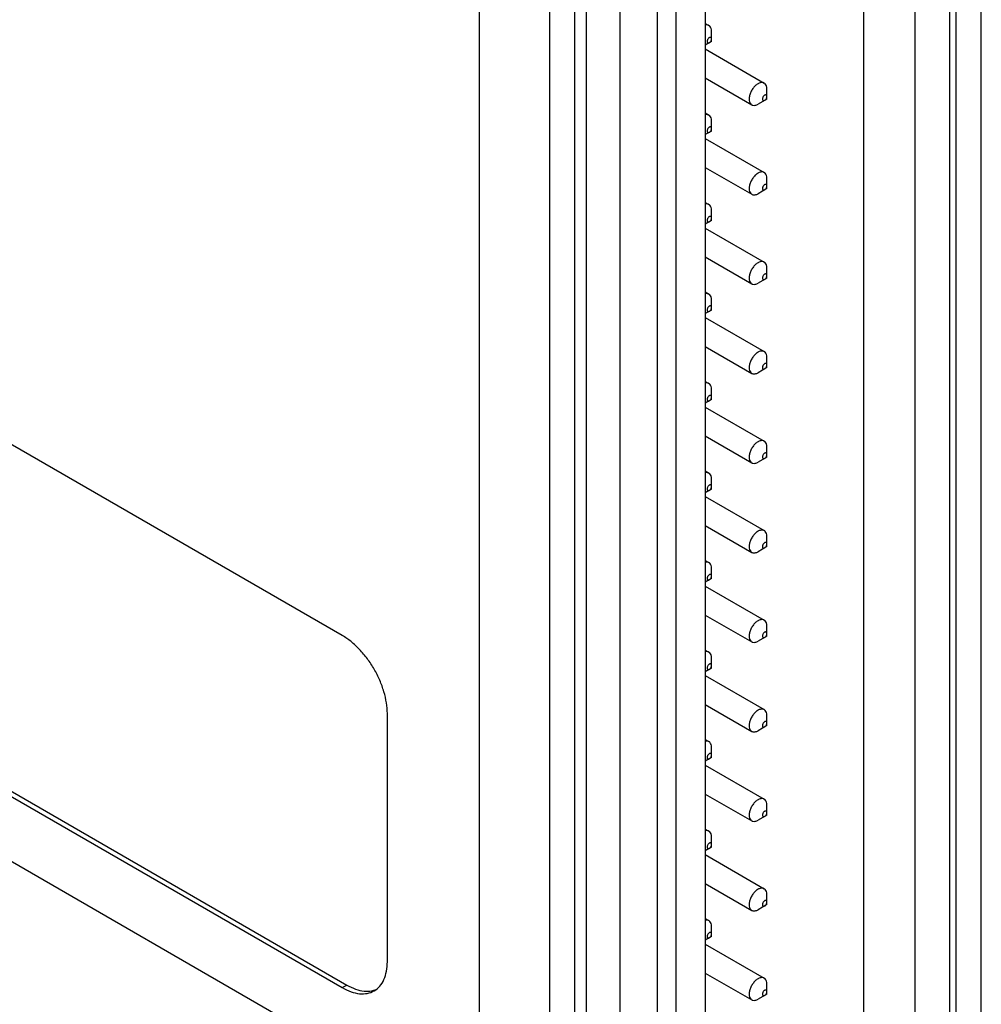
# Model space of a CAD drawing. Header units: inches. Extents: x 0 to 22, y 0 to 17.
# Tile 16 of 20: x 18 to 19.2, y 9.1 to 10.3. Entities that reach past the tile are written whole.
import ezdxf

# ---------------------------------------------------------------- set-up
doc = ezdxf.new("R2010")
doc.units = ezdxf.units.IN
doc.header["$LTSCALE"] = 1.21
doc.header["$MEASUREMENT"] = 0
doc.layers.get('0').update_dxf_attribs({"linetype": 'CONTINUOUS'})

msp = doc.modelspace()

# ---------------------------------------------------------------- linework, layer by layer
at = {"color": 7, "linetype": 'CONTINUOUS'}
for p, q in [((19.2115, 7.8794), (19.2115, 11.9408)), ((18.5804, 11.5465), (18.5804, 7.5696)), ((18.6688, 11.5465), (18.6688, 7.5696)), ((19.18, 8.6303), (19.18, 11.0071)), ((19.1719, 8.6185), (19.1719, 10.9953)), ((19.1282, 8.641), (19.1282, 10.8912)), ((18.7002, 10.7666), (18.7002, 8.3859)), ((18.7147, 10.7582), (18.7147, 8.3778)), ((18.7569, 10.7583), (18.7569, 8.3779)), ((19.0638, 8.7163), (19.0638, 10.7414)), ((18.8276, 10.7176), (18.8276, 8.4674)), ((18.8045, 8.4777), (18.8045, 10.7135)), ((18.8645, 10.6264), (18.8645, 8.6013)), ((18.4082, 9.5595), (17.0781, 10.3275)), ((18.8645, 10.3289), (18.8691, 10.3263)), ((18.8723, 10.3062), (18.8723, 10.319)), ((18.8723, 10.3062), (18.8645, 10.3017)), ((18.8645, 10.2968), (18.9387, 10.2539)), ((18.8645, 10.2604), (18.9229, 10.2267)), ((18.9419, 10.2339), (18.9419, 10.2467)), ((18.9419, 10.2339), (18.9308, 10.2274)), ((18.8645, 10.2164), (18.8691, 10.2137)), ((18.8723, 10.1937), (18.8723, 10.2065)), ((18.8723, 10.1937), (18.8645, 10.1892)), ((18.8645, 10.1842), (18.9387, 10.1414)), ((18.8645, 10.1479), (18.9229, 10.1142)), ((18.9419, 10.1214), (18.9419, 10.1342)), ((18.9419, 10.1214), (18.9308, 10.1149)), ((18.8645, 10.1039), (18.8691, 10.1012)), ((18.8723, 10.0812), (18.8723, 10.094)), ((18.8723, 10.0812), (18.8645, 10.0767)), ((18.8645, 10.0717), (18.9387, 10.0289)), ((18.8645, 10.0354), (18.9229, 10.0016)), ((18.9419, 10.0089), (18.9419, 10.0217)), ((18.9419, 10.0089), (18.9308, 10.0024)), ((18.8645, 9.9914), (18.8691, 9.9887)), ((18.8723, 9.9687), (18.8723, 9.9815)), ((18.8723, 9.9687), (18.8645, 9.9642)), ((18.8645, 9.9592), (18.9387, 9.9164)), ((18.8645, 9.9229), (18.9229, 9.8891)), ((18.9419, 9.8963), (18.9419, 9.9092)), ((17.0838, 9.8882), (18.4139, 9.1202)), ((18.9419, 9.8963), (18.9308, 9.8899)), ((17.0781, 9.8849), (18.4082, 9.117)), ((18.8645, 9.8789), (18.8691, 9.8762)), ((18.8723, 9.8562), (18.8723, 9.869)), ((18.8723, 9.8562), (18.8645, 9.8516)), ((18.8645, 9.8467), (18.9387, 9.8039)), ((18.4082, 9.0353), (17.0781, 9.8033)), ((18.8645, 9.8104), (18.9229, 9.7766)), ((18.9419, 9.7838), (18.9419, 9.7967)), ((18.9419, 9.7838), (18.9308, 9.7774)), ((18.8645, 9.7664), (18.8691, 9.7637)), ((18.8723, 9.7437), (18.8723, 9.7565)), ((18.8723, 9.7437), (18.8645, 9.7391)), ((18.8645, 9.7342), (18.9387, 9.6914)), ((18.8645, 9.6979), (18.9229, 9.6641)), ((18.9419, 9.6713), (18.9419, 9.6842)), ((18.9419, 9.6713), (18.9308, 9.6649)), ((18.8645, 9.6539), (18.8691, 9.6512)), ((18.8723, 9.6312), (18.8723, 9.644)), ((18.8723, 9.6312), (18.8645, 9.6266)), ((18.8645, 9.6217), (18.9387, 9.5789)), ((18.8645, 9.5853), (18.9229, 9.5516)), ((18.9419, 9.5588), (18.9419, 9.5717)), ((18.9419, 9.5588), (18.9308, 9.5524)), ((18.8645, 9.5413), (18.8691, 9.5387)), ((18.8723, 9.5186), (18.8723, 9.5315)), ((18.8723, 9.5186), (18.8645, 9.5141)), ((18.8645, 9.5092), (18.9387, 9.4664)), ((18.8645, 9.4728), (18.9229, 9.4391)), ((18.4648, 9.1496), (18.4648, 9.4615)), ((18.9419, 9.4463), (18.9419, 9.4592)), ((18.9419, 9.4463), (18.9308, 9.4399)), ((18.8645, 9.4288), (18.8691, 9.4262)), ((18.8723, 9.4061), (18.8723, 9.419)), ((18.8723, 9.4061), (18.8645, 9.4016)), ((18.8645, 9.3967), (18.9387, 9.3539)), ((18.8645, 9.3603), (18.9229, 9.3266)), ((18.9419, 9.3338), (18.9419, 9.3467)), ((18.9419, 9.3338), (18.9308, 9.3274)), ((18.8645, 9.3163), (18.8691, 9.3137)), ((18.8723, 9.2936), (18.8723, 9.3065)), ((18.8723, 9.2936), (18.8645, 9.2891)), ((18.8645, 9.2842), (18.9387, 9.2414)), ((18.8645, 9.2478), (18.9229, 9.2141)), ((18.9419, 9.2213), (18.9419, 9.2342)), ((18.9419, 9.2213), (18.9308, 9.2149)), ((18.8645, 9.2038), (18.8691, 9.2012)), ((18.8723, 9.1811), (18.8723, 9.194)), ((18.8723, 9.1811), (18.8645, 9.1766)), ((18.8645, 9.1717), (18.9387, 9.1289)), ((18.8645, 9.1353), (18.9229, 9.1016)), ((18.9419, 9.1088), (18.9419, 9.1217)), ((18.4082, 9.117), (18.4139, 9.1202)), ((18.9419, 9.1088), (18.9308, 9.1024))]:
    msp.add_line(p, q, dxfattribs=at)
for points, knots in [([(18.8691, 10.3262), (18.8686, 10.3265), (18.8672, 10.3271), (18.8656, 10.327), (18.8645, 10.3268), (18.8645, 10.3268)], [0, 0, 0, 0, 0.3047, 0.970298, 1, 1, 1, 1]), ([(18.8723, 10.319), (18.8723, 10.3203), (18.872, 10.3226), (18.8707, 10.3251), (18.8695, 10.326), (18.8691, 10.3262)], [0, 0, 0, 0, 0.449525, 0.826949, 1, 1, 1, 1]), ([(18.8695, 10.311), (18.8692, 10.3108), (18.8685, 10.3103), (18.8677, 10.3092), (18.8671, 10.3081), (18.8668, 10.3068), (18.8667, 10.3057), (18.867, 10.3048), (18.8677, 10.3042), (18.8687, 10.3042), (18.8692, 10.3044), (18.8695, 10.3046)], [0, 0, 0, 0, 0.122507, 0.257601, 0.395469, 0.525216, 0.638175, 0.731299, 0.811872, 0.897127, 1, 1, 1, 1]), ([(18.8723, 10.3088), (18.8723, 10.3092), (18.8723, 10.3099), (18.872, 10.3108), (18.8713, 10.3114), (18.8707, 10.3114), (18.8704, 10.3114), (18.8704, 10.3113)], [0, 0, 0, 0, 0.296093, 0.540192, 0.751393, 0.974867, 1, 1, 1, 1]), ([(18.8695, 10.3046), (18.8699, 10.3048), (18.8706, 10.3053), (18.8714, 10.3063), (18.872, 10.3075), (18.8722, 10.3084), (18.8723, 10.3088)], [0, 0, 0, 0, 0.233251, 0.490467, 0.752966, 1, 1, 1, 1]), ([(18.9308, 10.2532), (18.9295, 10.2524), (18.9271, 10.2505), (18.9241, 10.247), (18.9217, 10.2428), (18.9201, 10.2383), (18.9195, 10.2341), (18.9199, 10.2303), (18.9213, 10.2278), (18.9225, 10.2269), (18.9229, 10.2267)], [0, 0, 0, 0, 0.138032, 0.290219, 0.447458, 0.599584, 0.737497, 0.855522, 0.954582, 1, 1, 1, 1]), ([(18.9386, 10.2539), (18.9382, 10.2542), (18.9368, 10.2548), (18.934, 10.2547), (18.9318, 10.2538), (18.9308, 10.2532)], [0, 0, 0, 0, 0.172783, 0.550218, 1, 1, 1, 1]), ([(18.9419, 10.2467), (18.9419, 10.248), (18.9416, 10.2502), (18.9403, 10.2527), (18.9391, 10.2537), (18.9386, 10.2539)], [0, 0, 0, 0, 0.449525, 0.826949, 1, 1, 1, 1]), ([(18.9391, 10.2387), (18.9388, 10.2385), (18.9381, 10.2379), (18.9373, 10.2369), (18.9367, 10.2357), (18.9363, 10.2345), (18.9363, 10.2334), (18.9366, 10.2325), (18.9373, 10.2319), (18.9383, 10.2318), (18.9388, 10.2321), (18.9391, 10.2323)], [0, 0, 0, 0, 0.122507, 0.257601, 0.395469, 0.525216, 0.638175, 0.731299, 0.811872, 0.897127, 1, 1, 1, 1]), ([(18.9391, 10.2323), (18.9395, 10.2325), (18.9401, 10.233), (18.941, 10.234), (18.9416, 10.2352), (18.9418, 10.2361), (18.9419, 10.2365)], [0, 0, 0, 0, 0.233251, 0.490467, 0.752966, 1, 1, 1, 1]), ([(18.9419, 10.2365), (18.9419, 10.2369), (18.9419, 10.2375), (18.9416, 10.2385), (18.9409, 10.2391), (18.9403, 10.2391), (18.94, 10.239), (18.94, 10.239)], [0, 0, 0, 0, 0.296093, 0.540192, 0.751393, 0.974867, 1, 1, 1, 1]), ([(18.9229, 10.2267), (18.9233, 10.2264), (18.9247, 10.2258), (18.9276, 10.2259), (18.9297, 10.2268), (18.9308, 10.2274)], [0, 0, 0, 0, 0.172754, 0.550113, 1, 1, 1, 1]), ([(18.8691, 10.2137), (18.8686, 10.214), (18.8672, 10.2146), (18.8656, 10.2145), (18.8645, 10.2143), (18.8645, 10.2143)], [0, 0, 0, 0, 0.3047, 0.970298, 1, 1, 1, 1]), ([(18.8723, 10.2065), (18.8723, 10.2078), (18.872, 10.2101), (18.8707, 10.2126), (18.8695, 10.2135), (18.8691, 10.2137)], [0, 0, 0, 0, 0.449525, 0.826949, 1, 1, 1, 1]), ([(18.8695, 10.1985), (18.8692, 10.1983), (18.8685, 10.1978), (18.8677, 10.1967), (18.8671, 10.1955), (18.8668, 10.1943), (18.8667, 10.1932), (18.867, 10.1923), (18.8677, 10.1917), (18.8687, 10.1917), (18.8692, 10.1919), (18.8695, 10.1921)], [0, 0, 0, 0, 0.122507, 0.257601, 0.395469, 0.525216, 0.638175, 0.731299, 0.811872, 0.897127, 1, 1, 1, 1]), ([(18.8723, 10.1963), (18.8723, 10.1967), (18.8723, 10.1974), (18.872, 10.1983), (18.8713, 10.1989), (18.8707, 10.1989), (18.8704, 10.1988), (18.8704, 10.1988)], [0, 0, 0, 0, 0.296093, 0.540192, 0.751393, 0.974867, 1, 1, 1, 1]), ([(18.8695, 10.1921), (18.8699, 10.1923), (18.8706, 10.1928), (18.8714, 10.1938), (18.872, 10.195), (18.8722, 10.1959), (18.8723, 10.1963)], [0, 0, 0, 0, 0.233251, 0.490467, 0.752966, 1, 1, 1, 1]), ([(18.9308, 10.1406), (18.9295, 10.1399), (18.9271, 10.138), (18.9241, 10.1344), (18.9217, 10.1303), (18.9201, 10.1258), (18.9195, 10.1216), (18.9199, 10.1178), (18.9213, 10.1153), (18.9225, 10.1144), (18.9229, 10.1142)], [0, 0, 0, 0, 0.138032, 0.290219, 0.447458, 0.599584, 0.737497, 0.855522, 0.954582, 1, 1, 1, 1]), ([(18.9386, 10.1414), (18.9382, 10.1417), (18.9368, 10.1423), (18.934, 10.1422), (18.9318, 10.1413), (18.9308, 10.1406)], [0, 0, 0, 0, 0.172783, 0.550218, 1, 1, 1, 1]), ([(18.9419, 10.1342), (18.9419, 10.1355), (18.9416, 10.1377), (18.9403, 10.1402), (18.9391, 10.1412), (18.9386, 10.1414)], [0, 0, 0, 0, 0.449525, 0.826949, 1, 1, 1, 1]), ([(18.9391, 10.1262), (18.9388, 10.126), (18.9381, 10.1254), (18.9373, 10.1244), (18.9367, 10.1232), (18.9363, 10.122), (18.9363, 10.1209), (18.9366, 10.12), (18.9373, 10.1194), (18.9383, 10.1193), (18.9388, 10.1196), (18.9391, 10.1198)], [0, 0, 0, 0, 0.122507, 0.257601, 0.395469, 0.525216, 0.638175, 0.731299, 0.811872, 0.897127, 1, 1, 1, 1]), ([(18.9391, 10.1198), (18.9395, 10.12), (18.9401, 10.1205), (18.941, 10.1215), (18.9416, 10.1227), (18.9418, 10.1236), (18.9419, 10.124)], [0, 0, 0, 0, 0.233251, 0.490467, 0.752966, 1, 1, 1, 1]), ([(18.9419, 10.124), (18.9419, 10.1244), (18.9419, 10.125), (18.9416, 10.126), (18.9409, 10.1266), (18.9403, 10.1266), (18.94, 10.1265), (18.94, 10.1265)], [0, 0, 0, 0, 0.296093, 0.540192, 0.751393, 0.974867, 1, 1, 1, 1]), ([(18.9229, 10.1142), (18.9233, 10.1139), (18.9247, 10.1133), (18.9276, 10.1134), (18.9297, 10.1143), (18.9308, 10.1149)], [0, 0, 0, 0, 0.172754, 0.550113, 1, 1, 1, 1]), ([(18.8691, 10.1012), (18.8686, 10.1015), (18.8672, 10.1021), (18.8656, 10.102), (18.8645, 10.1018), (18.8645, 10.1018)], [0, 0, 0, 0, 0.3047, 0.970298, 1, 1, 1, 1]), ([(18.8723, 10.094), (18.8723, 10.0953), (18.872, 10.0976), (18.8707, 10.1001), (18.8695, 10.101), (18.8691, 10.1012)], [0, 0, 0, 0, 0.449525, 0.826949, 1, 1, 1, 1]), ([(18.8723, 10.0838), (18.8723, 10.0842), (18.8723, 10.0849), (18.872, 10.0858), (18.8713, 10.0864), (18.8707, 10.0864), (18.8704, 10.0863), (18.8704, 10.0863)], [0, 0, 0, 0, 0.296093, 0.540192, 0.751393, 0.974867, 1, 1, 1, 1]), ([(18.8695, 10.086), (18.8692, 10.0858), (18.8685, 10.0853), (18.8677, 10.0842), (18.8671, 10.083), (18.8668, 10.0818), (18.8667, 10.0807), (18.867, 10.0798), (18.8677, 10.0792), (18.8687, 10.0792), (18.8692, 10.0794), (18.8695, 10.0796)], [0, 0, 0, 0, 0.122507, 0.257601, 0.395469, 0.525216, 0.638175, 0.731299, 0.811872, 0.897127, 1, 1, 1, 1]), ([(18.8695, 10.0796), (18.8699, 10.0798), (18.8706, 10.0803), (18.8714, 10.0813), (18.872, 10.0825), (18.8722, 10.0834), (18.8723, 10.0838)], [0, 0, 0, 0, 0.233251, 0.490467, 0.752966, 1, 1, 1, 1]), ([(18.9308, 10.0281), (18.9295, 10.0274), (18.9271, 10.0255), (18.9241, 10.0219), (18.9217, 10.0177), (18.9201, 10.0133), (18.9195, 10.0091), (18.9199, 10.0053), (18.9213, 10.0028), (18.9225, 10.0019), (18.9229, 10.0017)], [0, 0, 0, 0, 0.138032, 0.290219, 0.447458, 0.599584, 0.737497, 0.855522, 0.954582, 1, 1, 1, 1]), ([(18.9386, 10.0289), (18.9382, 10.0292), (18.9368, 10.0297), (18.934, 10.0297), (18.9318, 10.0288), (18.9308, 10.0281)], [0, 0, 0, 0, 0.172783, 0.550218, 1, 1, 1, 1]), ([(18.9419, 10.0217), (18.9419, 10.023), (18.9416, 10.0252), (18.9403, 10.0277), (18.9391, 10.0287), (18.9386, 10.0289)], [0, 0, 0, 0, 0.449525, 0.826949, 1, 1, 1, 1]), ([(18.9391, 10.0137), (18.9388, 10.0135), (18.9381, 10.0129), (18.9373, 10.0119), (18.9367, 10.0107), (18.9363, 10.0095), (18.9363, 10.0084), (18.9366, 10.0075), (18.9373, 10.0069), (18.9383, 10.0068), (18.9388, 10.0071), (18.9391, 10.0072)], [0, 0, 0, 0, 0.122507, 0.257601, 0.395469, 0.525216, 0.638175, 0.731299, 0.811872, 0.897127, 1, 1, 1, 1]), ([(18.9419, 10.0115), (18.9419, 10.0119), (18.9419, 10.0125), (18.9416, 10.0135), (18.9409, 10.014), (18.9403, 10.0141), (18.94, 10.014), (18.94, 10.014)], [0, 0, 0, 0, 0.296093, 0.540192, 0.751393, 0.974867, 1, 1, 1, 1]), ([(18.9229, 10.0017), (18.9233, 10.0014), (18.9247, 10.0008), (18.9276, 10.0009), (18.9297, 10.0018), (18.9308, 10.0024)], [0, 0, 0, 0, 0.172754, 0.550113, 1, 1, 1, 1]), ([(18.9391, 10.0072), (18.9395, 10.0074), (18.9401, 10.008), (18.941, 10.009), (18.9416, 10.0102), (18.9418, 10.0111), (18.9419, 10.0115)], [0, 0, 0, 0, 0.233251, 0.490467, 0.752966, 1, 1, 1, 1]), ([(18.8691, 9.9887), (18.8686, 9.989), (18.8672, 9.9896), (18.8656, 9.9895), (18.8645, 9.9893), (18.8645, 9.9893)], [0, 0, 0, 0, 0.3047, 0.970298, 1, 1, 1, 1]), ([(18.8723, 9.9815), (18.8723, 9.9828), (18.872, 9.985), (18.8707, 9.9876), (18.8695, 9.9885), (18.8691, 9.9887)], [0, 0, 0, 0, 0.449525, 0.826949, 1, 1, 1, 1]), ([(18.8695, 9.9735), (18.8692, 9.9733), (18.8685, 9.9727), (18.8677, 9.9717), (18.8671, 9.9705), (18.8668, 9.9693), (18.8667, 9.9682), (18.867, 9.9673), (18.8677, 9.9667), (18.8687, 9.9666), (18.8692, 9.9669), (18.8695, 9.9671)], [0, 0, 0, 0, 0.122507, 0.257601, 0.395469, 0.525216, 0.638175, 0.731299, 0.811872, 0.897127, 1, 1, 1, 1]), ([(18.8695, 9.9671), (18.8699, 9.9673), (18.8706, 9.9678), (18.8714, 9.9688), (18.872, 9.97), (18.8722, 9.9709), (18.8723, 9.9713)], [0, 0, 0, 0, 0.233251, 0.490467, 0.752966, 1, 1, 1, 1]), ([(18.8723, 9.9713), (18.8723, 9.9717), (18.8723, 9.9724), (18.872, 9.9733), (18.8713, 9.9739), (18.8707, 9.9739), (18.8704, 9.9738), (18.8704, 9.9738)], [0, 0, 0, 0, 0.296093, 0.540192, 0.751393, 0.974867, 1, 1, 1, 1]), ([(18.9308, 9.9156), (18.9295, 9.9149), (18.9271, 9.913), (18.9241, 9.9094), (18.9217, 9.9052), (18.9201, 9.9008), (18.9195, 9.8966), (18.9199, 9.8928), (18.9213, 9.8903), (18.9225, 9.8894), (18.9229, 9.8891)], [0, 0, 0, 0, 0.138032, 0.290219, 0.447458, 0.599584, 0.737497, 0.855522, 0.954582, 1, 1, 1, 1]), ([(18.9386, 9.9164), (18.9382, 9.9166), (18.9368, 9.9172), (18.934, 9.9172), (18.9318, 9.9163), (18.9308, 9.9156)], [0, 0, 0, 0, 0.172783, 0.550218, 1, 1, 1, 1]), ([(18.9419, 9.9092), (18.9419, 9.9104), (18.9416, 9.9127), (18.9403, 9.9152), (18.9391, 9.9162), (18.9386, 9.9164)], [0, 0, 0, 0, 0.449525, 0.826949, 1, 1, 1, 1]), ([(18.9391, 9.9012), (18.9388, 9.901), (18.9381, 9.9004), (18.9373, 9.8994), (18.9367, 9.8982), (18.9363, 9.897), (18.9363, 9.8959), (18.9366, 9.8949), (18.9373, 9.8944), (18.9383, 9.8943), (18.9388, 9.8946), (18.9391, 9.8947)], [0, 0, 0, 0, 0.122507, 0.257601, 0.395469, 0.525216, 0.638175, 0.731299, 0.811872, 0.897127, 1, 1, 1, 1]), ([(18.9419, 9.899), (18.9419, 9.8993), (18.9419, 9.9), (18.9416, 9.901), (18.9409, 9.9015), (18.9403, 9.9016), (18.94, 9.9015), (18.94, 9.9015)], [0, 0, 0, 0, 0.296093, 0.540192, 0.751393, 0.974867, 1, 1, 1, 1]), ([(18.9229, 9.8891), (18.9233, 9.8889), (18.9247, 9.8883), (18.9276, 9.8884), (18.9297, 9.8893), (18.9308, 9.8899)], [0, 0, 0, 0, 0.172754, 0.550113, 1, 1, 1, 1]), ([(18.9391, 9.8947), (18.9395, 9.8949), (18.9401, 9.8955), (18.941, 9.8965), (18.9416, 9.8977), (18.9418, 9.8986), (18.9419, 9.899)], [0, 0, 0, 0, 0.233251, 0.490467, 0.752966, 1, 1, 1, 1]), ([(18.8691, 9.8762), (18.8686, 9.8765), (18.8672, 9.8771), (18.8656, 9.877), (18.8645, 9.8768), (18.8645, 9.8768)], [0, 0, 0, 0, 0.3047, 0.970298, 1, 1, 1, 1]), ([(18.8723, 9.869), (18.8723, 9.8703), (18.872, 9.8725), (18.8707, 9.875), (18.8695, 9.876), (18.8691, 9.8762)], [0, 0, 0, 0, 0.449525, 0.826949, 1, 1, 1, 1]), ([(18.8695, 9.861), (18.8692, 9.8608), (18.8685, 9.8602), (18.8677, 9.8592), (18.8671, 9.858), (18.8668, 9.8568), (18.8667, 9.8557), (18.867, 9.8548), (18.8677, 9.8542), (18.8687, 9.8541), (18.8692, 9.8544), (18.8695, 9.8546)], [0, 0, 0, 0, 0.122507, 0.257601, 0.395469, 0.525216, 0.638175, 0.731299, 0.811872, 0.897127, 1, 1, 1, 1]), ([(18.8695, 9.8546), (18.8699, 9.8548), (18.8706, 9.8553), (18.8714, 9.8563), (18.872, 9.8575), (18.8722, 9.8584), (18.8723, 9.8588)], [0, 0, 0, 0, 0.233251, 0.490467, 0.752966, 1, 1, 1, 1]), ([(18.8723, 9.8588), (18.8723, 9.8592), (18.8723, 9.8598), (18.872, 9.8608), (18.8713, 9.8614), (18.8707, 9.8614), (18.8704, 9.8613), (18.8704, 9.8613)], [0, 0, 0, 0, 0.296093, 0.540192, 0.751393, 0.974867, 1, 1, 1, 1]), ([(18.9308, 9.8031), (18.9295, 9.8024), (18.9271, 9.8005), (18.9241, 9.7969), (18.9217, 9.7927), (18.9201, 9.7883), (18.9195, 9.7841), (18.9199, 9.7803), (18.9213, 9.7778), (18.9225, 9.7769), (18.9229, 9.7766)], [0, 0, 0, 0, 0.138032, 0.290219, 0.447458, 0.599584, 0.737497, 0.855522, 0.954582, 1, 1, 1, 1]), ([(18.9386, 9.8039), (18.9382, 9.8041), (18.9368, 9.8047), (18.934, 9.8047), (18.9318, 9.8037), (18.9308, 9.8031)], [0, 0, 0, 0, 0.172783, 0.550218, 1, 1, 1, 1]), ([(18.9419, 9.7967), (18.9419, 9.7979), (18.9416, 9.8002), (18.9403, 9.8027), (18.9391, 9.8037), (18.9386, 9.8039)], [0, 0, 0, 0, 0.449525, 0.826949, 1, 1, 1, 1]), ([(18.9229, 9.7766), (18.9233, 9.7764), (18.9247, 9.7758), (18.9276, 9.7759), (18.9297, 9.7768), (18.9308, 9.7774)], [0, 0, 0, 0, 0.172754, 0.550113, 1, 1, 1, 1]), ([(18.9391, 9.7887), (18.9388, 9.7885), (18.9381, 9.7879), (18.9373, 9.7869), (18.9367, 9.7857), (18.9363, 9.7845), (18.9363, 9.7834), (18.9366, 9.7824), (18.9373, 9.7819), (18.9383, 9.7818), (18.9388, 9.7821), (18.9391, 9.7822)], [0, 0, 0, 0, 0.122507, 0.257601, 0.395469, 0.525216, 0.638175, 0.731299, 0.811872, 0.897127, 1, 1, 1, 1]), ([(18.9391, 9.7822), (18.9395, 9.7824), (18.9401, 9.783), (18.941, 9.784), (18.9416, 9.7852), (18.9418, 9.786), (18.9419, 9.7865)], [0, 0, 0, 0, 0.233251, 0.490467, 0.752966, 1, 1, 1, 1]), ([(18.9419, 9.7865), (18.9419, 9.7868), (18.9419, 9.7875), (18.9416, 9.7885), (18.9409, 9.789), (18.9403, 9.7891), (18.94, 9.789), (18.94, 9.789)], [0, 0, 0, 0, 0.296093, 0.540192, 0.751393, 0.974867, 1, 1, 1, 1]), ([(18.8691, 9.7637), (18.8686, 9.764), (18.8672, 9.7646), (18.8656, 9.7645), (18.8645, 9.7643), (18.8645, 9.7643)], [0, 0, 0, 0, 0.3047, 0.970298, 1, 1, 1, 1]), ([(18.8723, 9.7565), (18.8723, 9.7578), (18.872, 9.76), (18.8707, 9.7625), (18.8695, 9.7635), (18.8691, 9.7637)], [0, 0, 0, 0, 0.449525, 0.826949, 1, 1, 1, 1]), ([(18.8695, 9.7485), (18.8692, 9.7483), (18.8685, 9.7477), (18.8677, 9.7467), (18.8671, 9.7455), (18.8668, 9.7443), (18.8667, 9.7432), (18.867, 9.7423), (18.8677, 9.7417), (18.8687, 9.7416), (18.8692, 9.7419), (18.8695, 9.742)], [0, 0, 0, 0, 0.122507, 0.257601, 0.395469, 0.525216, 0.638175, 0.731299, 0.811872, 0.897127, 1, 1, 1, 1]), ([(18.8695, 9.742), (18.8699, 9.7423), (18.8706, 9.7428), (18.8714, 9.7438), (18.872, 9.745), (18.8722, 9.7459), (18.8723, 9.7463)], [0, 0, 0, 0, 0.233251, 0.490467, 0.752966, 1, 1, 1, 1]), ([(18.8723, 9.7463), (18.8723, 9.7467), (18.8723, 9.7473), (18.872, 9.7483), (18.8713, 9.7489), (18.8707, 9.7489), (18.8704, 9.7488), (18.8704, 9.7488)], [0, 0, 0, 0, 0.296093, 0.540192, 0.751393, 0.974867, 1, 1, 1, 1]), ([(18.9308, 9.6906), (18.9295, 9.6899), (18.9271, 9.688), (18.9241, 9.6844), (18.9217, 9.6802), (18.9201, 9.6758), (18.9195, 9.6716), (18.9199, 9.6678), (18.9213, 9.6653), (18.9225, 9.6644), (18.9229, 9.6641)], [0, 0, 0, 0, 0.138032, 0.290219, 0.447458, 0.599584, 0.737497, 0.855522, 0.954582, 1, 1, 1, 1]), ([(18.9386, 9.6914), (18.9382, 9.6916), (18.9368, 9.6922), (18.934, 9.6922), (18.9318, 9.6912), (18.9308, 9.6906)], [0, 0, 0, 0, 0.172783, 0.550218, 1, 1, 1, 1]), ([(18.9419, 9.6842), (18.9419, 9.6854), (18.9416, 9.6877), (18.9403, 9.6902), (18.9391, 9.6912), (18.9386, 9.6914)], [0, 0, 0, 0, 0.449525, 0.826949, 1, 1, 1, 1]), ([(18.9391, 9.6762), (18.9388, 9.676), (18.9381, 9.6754), (18.9373, 9.6744), (18.9367, 9.6732), (18.9363, 9.672), (18.9363, 9.6709), (18.9366, 9.6699), (18.9373, 9.6694), (18.9383, 9.6693), (18.9388, 9.6696), (18.9391, 9.6697)], [0, 0, 0, 0, 0.122507, 0.257601, 0.395469, 0.525216, 0.638175, 0.731299, 0.811872, 0.897127, 1, 1, 1, 1]), ([(18.9391, 9.6697), (18.9395, 9.6699), (18.9401, 9.6705), (18.941, 9.6715), (18.9416, 9.6727), (18.9418, 9.6735), (18.9419, 9.674)], [0, 0, 0, 0, 0.233251, 0.490467, 0.752966, 1, 1, 1, 1]), ([(18.9419, 9.674), (18.9419, 9.6743), (18.9419, 9.675), (18.9416, 9.6759), (18.9409, 9.6765), (18.9403, 9.6766), (18.94, 9.6765), (18.94, 9.6765)], [0, 0, 0, 0, 0.296093, 0.540192, 0.751393, 0.974867, 1, 1, 1, 1]), ([(18.9229, 9.6641), (18.9233, 9.6639), (18.9247, 9.6633), (18.9276, 9.6634), (18.9297, 9.6643), (18.9308, 9.6649)], [0, 0, 0, 0, 0.172754, 0.550113, 1, 1, 1, 1]), ([(18.8691, 9.6512), (18.8686, 9.6515), (18.8672, 9.652), (18.8656, 9.652), (18.8645, 9.6518), (18.8645, 9.6518)], [0, 0, 0, 0, 0.3047, 0.970298, 1, 1, 1, 1]), ([(18.8723, 9.644), (18.8723, 9.6452), (18.872, 9.6475), (18.8707, 9.65), (18.8695, 9.651), (18.8691, 9.6512)], [0, 0, 0, 0, 0.449525, 0.826949, 1, 1, 1, 1]), ([(18.8695, 9.636), (18.8692, 9.6358), (18.8685, 9.6352), (18.8677, 9.6342), (18.8671, 9.633), (18.8668, 9.6318), (18.8667, 9.6307), (18.867, 9.6298), (18.8677, 9.6292), (18.8687, 9.6291), (18.8692, 9.6294), (18.8695, 9.6295)], [0, 0, 0, 0, 0.122507, 0.257601, 0.395469, 0.525216, 0.638175, 0.731299, 0.811872, 0.897127, 1, 1, 1, 1]), ([(18.8695, 9.6295), (18.8699, 9.6297), (18.8706, 9.6303), (18.8714, 9.6313), (18.872, 9.6325), (18.8722, 9.6334), (18.8723, 9.6338)], [0, 0, 0, 0, 0.233251, 0.490467, 0.752966, 1, 1, 1, 1]), ([(18.8723, 9.6338), (18.8723, 9.6341), (18.8723, 9.6348), (18.872, 9.6358), (18.8713, 9.6363), (18.8707, 9.6364), (18.8704, 9.6363), (18.8704, 9.6363)], [0, 0, 0, 0, 0.296093, 0.540192, 0.751393, 0.974867, 1, 1, 1, 1]), ([(18.9386, 9.5789), (18.9382, 9.5791), (18.9368, 9.5797), (18.934, 9.5796), (18.9318, 9.5787), (18.9308, 9.5781)], [0, 0, 0, 0, 0.172783, 0.550218, 1, 1, 1, 1]), ([(18.9419, 9.5717), (18.9419, 9.5729), (18.9416, 9.5752), (18.9403, 9.5777), (18.9391, 9.5786), (18.9386, 9.5789)], [0, 0, 0, 0, 0.449525, 0.826949, 1, 1, 1, 1]), ([(18.9308, 9.5781), (18.9295, 9.5774), (18.9271, 9.5755), (18.9241, 9.5719), (18.9217, 9.5677), (18.9201, 9.5633), (18.9195, 9.559), (18.9199, 9.5553), (18.9213, 9.5528), (18.9225, 9.5519), (18.9229, 9.5516)], [0, 0, 0, 0, 0.138032, 0.290219, 0.447458, 0.599584, 0.737497, 0.855522, 0.954582, 1, 1, 1, 1]), ([(18.4648, 9.4615), (18.4648, 9.466), (18.464, 9.4753), (18.4607, 9.4893), (18.4555, 9.5036), (18.4485, 9.5174), (18.44, 9.5304), (18.4303, 9.5421), (18.4197, 9.5519), (18.4121, 9.5573), (18.4082, 9.5595)], [0, 0, 0, 0, 0.114194, 0.237321, 0.366922, 0.499994, 0.633066, 0.76267, 0.885801, 1, 1, 1, 1]), ([(18.9391, 9.5637), (18.9388, 9.5634), (18.9381, 9.5629), (18.9373, 9.5619), (18.9367, 9.5607), (18.9363, 9.5595), (18.9363, 9.5584), (18.9366, 9.5574), (18.9373, 9.5568), (18.9383, 9.5568), (18.9388, 9.5571), (18.9391, 9.5572)], [0, 0, 0, 0, 0.122507, 0.257601, 0.395469, 0.525216, 0.638175, 0.731299, 0.811872, 0.897127, 1, 1, 1, 1]), ([(18.9391, 9.5572), (18.9395, 9.5574), (18.9401, 9.558), (18.941, 9.559), (18.9416, 9.5602), (18.9418, 9.561), (18.9419, 9.5615)], [0, 0, 0, 0, 0.233251, 0.490467, 0.752966, 1, 1, 1, 1]), ([(18.9419, 9.5615), (18.9419, 9.5618), (18.9419, 9.5625), (18.9416, 9.5634), (18.9409, 9.564), (18.9403, 9.5641), (18.94, 9.564), (18.94, 9.564)], [0, 0, 0, 0, 0.296093, 0.540192, 0.751393, 0.974867, 1, 1, 1, 1]), ([(18.9229, 9.5516), (18.9233, 9.5514), (18.9247, 9.5508), (18.9276, 9.5509), (18.9297, 9.5518), (18.9308, 9.5524)], [0, 0, 0, 0, 0.172754, 0.550113, 1, 1, 1, 1]), ([(18.8691, 9.5387), (18.8686, 9.5389), (18.8672, 9.5395), (18.8656, 9.5395), (18.8645, 9.5393), (18.8645, 9.5393)], [0, 0, 0, 0, 0.3047, 0.970298, 1, 1, 1, 1]), ([(18.8723, 9.5315), (18.8723, 9.5327), (18.872, 9.535), (18.8707, 9.5375), (18.8695, 9.5385), (18.8691, 9.5387)], [0, 0, 0, 0, 0.449525, 0.826949, 1, 1, 1, 1]), ([(18.8695, 9.5235), (18.8692, 9.5233), (18.8685, 9.5227), (18.8677, 9.5217), (18.8671, 9.5205), (18.8668, 9.5193), (18.8667, 9.5182), (18.867, 9.5172), (18.8677, 9.5167), (18.8687, 9.5166), (18.8692, 9.5169), (18.8695, 9.517)], [0, 0, 0, 0, 0.122507, 0.257601, 0.395469, 0.525216, 0.638175, 0.731299, 0.811872, 0.897127, 1, 1, 1, 1]), ([(18.8695, 9.517), (18.8699, 9.5172), (18.8706, 9.5178), (18.8714, 9.5188), (18.872, 9.52), (18.8722, 9.5209), (18.8723, 9.5213)], [0, 0, 0, 0, 0.233251, 0.490467, 0.752966, 1, 1, 1, 1]), ([(18.8723, 9.5213), (18.8723, 9.5216), (18.8723, 9.5223), (18.872, 9.5233), (18.8713, 9.5238), (18.8707, 9.5239), (18.8704, 9.5238), (18.8704, 9.5238)], [0, 0, 0, 0, 0.296093, 0.540192, 0.751393, 0.974867, 1, 1, 1, 1]), ([(18.9308, 9.4656), (18.9295, 9.4649), (18.9271, 9.463), (18.9241, 9.4594), (18.9217, 9.4552), (18.9201, 9.4508), (18.9195, 9.4465), (18.9199, 9.4428), (18.9213, 9.4403), (18.9225, 9.4394), (18.9229, 9.4391)], [0, 0, 0, 0, 0.138032, 0.290219, 0.447458, 0.599584, 0.737497, 0.855522, 0.954582, 1, 1, 1, 1]), ([(18.9386, 9.4664), (18.9382, 9.4666), (18.9368, 9.4672), (18.934, 9.4671), (18.9318, 9.4662), (18.9308, 9.4656)], [0, 0, 0, 0, 0.172783, 0.550218, 1, 1, 1, 1]), ([(18.9419, 9.4592), (18.9419, 9.4604), (18.9416, 9.4627), (18.9403, 9.4652), (18.9391, 9.4661), (18.9386, 9.4664)], [0, 0, 0, 0, 0.449525, 0.826949, 1, 1, 1, 1]), ([(18.9391, 9.4511), (18.9388, 9.4509), (18.9381, 9.4504), (18.9373, 9.4494), (18.9367, 9.4482), (18.9363, 9.447), (18.9363, 9.4459), (18.9366, 9.4449), (18.9373, 9.4443), (18.9383, 9.4443), (18.9388, 9.4445), (18.9391, 9.4447)], [0, 0, 0, 0, 0.122507, 0.257601, 0.395469, 0.525216, 0.638175, 0.731299, 0.811872, 0.897127, 1, 1, 1, 1]), ([(18.9391, 9.4447), (18.9395, 9.4449), (18.9401, 9.4455), (18.941, 9.4465), (18.9416, 9.4477), (18.9418, 9.4485), (18.9419, 9.449)], [0, 0, 0, 0, 0.233251, 0.490467, 0.752966, 1, 1, 1, 1]), ([(18.9419, 9.449), (18.9419, 9.4493), (18.9419, 9.45), (18.9416, 9.4509), (18.9409, 9.4515), (18.9403, 9.4515), (18.94, 9.4515), (18.94, 9.4515)], [0, 0, 0, 0, 0.296093, 0.540192, 0.751393, 0.974867, 1, 1, 1, 1]), ([(18.9229, 9.4391), (18.9233, 9.4389), (18.9247, 9.4383), (18.9276, 9.4384), (18.9297, 9.4393), (18.9308, 9.4399)], [0, 0, 0, 0, 0.172754, 0.550113, 1, 1, 1, 1]), ([(18.8691, 9.4262), (18.8686, 9.4264), (18.8672, 9.427), (18.8656, 9.427), (18.8645, 9.4268), (18.8645, 9.4268)], [0, 0, 0, 0, 0.3047, 0.970298, 1, 1, 1, 1]), ([(18.8723, 9.419), (18.8723, 9.4202), (18.872, 9.4225), (18.8707, 9.425), (18.8695, 9.426), (18.8691, 9.4262)], [0, 0, 0, 0, 0.449525, 0.826949, 1, 1, 1, 1]), ([(18.8695, 9.411), (18.8692, 9.4108), (18.8685, 9.4102), (18.8677, 9.4092), (18.8671, 9.408), (18.8668, 9.4068), (18.8667, 9.4057), (18.867, 9.4047), (18.8677, 9.4042), (18.8687, 9.4041), (18.8692, 9.4044), (18.8695, 9.4045)], [0, 0, 0, 0, 0.122507, 0.257601, 0.395469, 0.525216, 0.638175, 0.731299, 0.811872, 0.897127, 1, 1, 1, 1]), ([(18.8695, 9.4045), (18.8699, 9.4047), (18.8706, 9.4053), (18.8714, 9.4063), (18.872, 9.4075), (18.8722, 9.4083), (18.8723, 9.4088)], [0, 0, 0, 0, 0.233251, 0.490467, 0.752966, 1, 1, 1, 1]), ([(18.8723, 9.4088), (18.8723, 9.4091), (18.8723, 9.4098), (18.872, 9.4108), (18.8713, 9.4113), (18.8707, 9.4114), (18.8704, 9.4113), (18.8704, 9.4113)], [0, 0, 0, 0, 0.296093, 0.540192, 0.751393, 0.974867, 1, 1, 1, 1]), ([(18.9308, 9.3531), (18.9295, 9.3524), (18.9271, 9.3505), (18.9241, 9.3469), (18.9217, 9.3427), (18.9201, 9.3383), (18.9195, 9.334), (18.9199, 9.3303), (18.9213, 9.3278), (18.9225, 9.3269), (18.9229, 9.3266)], [0, 0, 0, 0, 0.138032, 0.290219, 0.447458, 0.599584, 0.737497, 0.855522, 0.954582, 1, 1, 1, 1]), ([(18.9386, 9.3539), (18.9382, 9.3541), (18.9368, 9.3547), (18.934, 9.3546), (18.9318, 9.3537), (18.9308, 9.3531)], [0, 0, 0, 0, 0.172783, 0.550218, 1, 1, 1, 1]), ([(18.9419, 9.3467), (18.9419, 9.3479), (18.9416, 9.3502), (18.9403, 9.3527), (18.9391, 9.3536), (18.9386, 9.3539)], [0, 0, 0, 0, 0.449525, 0.826949, 1, 1, 1, 1]), ([(18.9391, 9.3386), (18.9388, 9.3384), (18.9381, 9.3379), (18.9373, 9.3369), (18.9367, 9.3357), (18.9363, 9.3345), (18.9363, 9.3333), (18.9366, 9.3324), (18.9373, 9.3318), (18.9383, 9.3318), (18.9388, 9.332), (18.9391, 9.3322)], [0, 0, 0, 0, 0.122507, 0.257601, 0.395469, 0.525216, 0.638175, 0.731299, 0.811872, 0.897127, 1, 1, 1, 1]), ([(18.9391, 9.3322), (18.9395, 9.3324), (18.9401, 9.333), (18.941, 9.334), (18.9416, 9.3352), (18.9418, 9.336), (18.9419, 9.3364)], [0, 0, 0, 0, 0.233251, 0.490467, 0.752966, 1, 1, 1, 1]), ([(18.9419, 9.3364), (18.9419, 9.3368), (18.9419, 9.3375), (18.9416, 9.3384), (18.9409, 9.339), (18.9403, 9.339), (18.94, 9.339), (18.94, 9.339)], [0, 0, 0, 0, 0.296093, 0.540192, 0.751393, 0.974867, 1, 1, 1, 1]), ([(18.9229, 9.3266), (18.9233, 9.3264), (18.9247, 9.3258), (18.9276, 9.3259), (18.9297, 9.3268), (18.9308, 9.3274)], [0, 0, 0, 0, 0.172754, 0.550113, 1, 1, 1, 1]), ([(18.8691, 9.3137), (18.8686, 9.3139), (18.8672, 9.3145), (18.8656, 9.3145), (18.8645, 9.3143), (18.8645, 9.3143)], [0, 0, 0, 0, 0.3047, 0.970298, 1, 1, 1, 1]), ([(18.8723, 9.3065), (18.8723, 9.3077), (18.872, 9.31), (18.8707, 9.3125), (18.8695, 9.3135), (18.8691, 9.3137)], [0, 0, 0, 0, 0.449525, 0.826949, 1, 1, 1, 1]), ([(18.8695, 9.2985), (18.8692, 9.2983), (18.8685, 9.2977), (18.8677, 9.2967), (18.8671, 9.2955), (18.8668, 9.2943), (18.8667, 9.2932), (18.867, 9.2922), (18.8677, 9.2917), (18.8687, 9.2916), (18.8692, 9.2919), (18.8695, 9.292)], [0, 0, 0, 0, 0.122507, 0.257601, 0.395469, 0.525216, 0.638175, 0.731299, 0.811872, 0.897127, 1, 1, 1, 1]), ([(18.8695, 9.292), (18.8699, 9.2922), (18.8706, 9.2928), (18.8714, 9.2938), (18.872, 9.295), (18.8722, 9.2958), (18.8723, 9.2963)], [0, 0, 0, 0, 0.233251, 0.490467, 0.752966, 1, 1, 1, 1]), ([(18.8723, 9.2963), (18.8723, 9.2966), (18.8723, 9.2973), (18.872, 9.2982), (18.8713, 9.2988), (18.8707, 9.2989), (18.8704, 9.2988), (18.8704, 9.2988)], [0, 0, 0, 0, 0.296093, 0.540192, 0.751393, 0.974867, 1, 1, 1, 1]), ([(18.9308, 9.2406), (18.9295, 9.2399), (18.9271, 9.238), (18.9241, 9.2344), (18.9217, 9.2302), (18.9201, 9.2258), (18.9195, 9.2215), (18.9199, 9.2178), (18.9213, 9.2153), (18.9225, 9.2144), (18.9229, 9.2141)], [0, 0, 0, 0, 0.138032, 0.290219, 0.447458, 0.599584, 0.737497, 0.855522, 0.954582, 1, 1, 1, 1]), ([(18.9386, 9.2414), (18.9382, 9.2416), (18.9368, 9.2422), (18.934, 9.2421), (18.9318, 9.2412), (18.9308, 9.2406)], [0, 0, 0, 0, 0.172783, 0.550218, 1, 1, 1, 1]), ([(18.9419, 9.2342), (18.9419, 9.2354), (18.9416, 9.2377), (18.9403, 9.2402), (18.9391, 9.2411), (18.9386, 9.2414)], [0, 0, 0, 0, 0.449525, 0.826949, 1, 1, 1, 1]), ([(18.9391, 9.2261), (18.9388, 9.2259), (18.9381, 9.2254), (18.9373, 9.2244), (18.9367, 9.2232), (18.9363, 9.222), (18.9363, 9.2208), (18.9366, 9.2199), (18.9373, 9.2193), (18.9383, 9.2193), (18.9388, 9.2195), (18.9391, 9.2197)], [0, 0, 0, 0, 0.122507, 0.257601, 0.395469, 0.525216, 0.638175, 0.731299, 0.811872, 0.897127, 1, 1, 1, 1]), ([(18.9391, 9.2197), (18.9395, 9.2199), (18.9401, 9.2204), (18.941, 9.2215), (18.9416, 9.2227), (18.9418, 9.2235), (18.9419, 9.2239)], [0, 0, 0, 0, 0.233251, 0.490467, 0.752966, 1, 1, 1, 1]), ([(18.9419, 9.2239), (18.9419, 9.2243), (18.9419, 9.225), (18.9416, 9.2259), (18.9409, 9.2265), (18.9403, 9.2265), (18.94, 9.2265), (18.94, 9.2265)], [0, 0, 0, 0, 0.296093, 0.540192, 0.751393, 0.974867, 1, 1, 1, 1]), ([(18.9229, 9.2141), (18.9233, 9.2139), (18.9247, 9.2133), (18.9276, 9.2134), (18.9297, 9.2143), (18.9308, 9.2149)], [0, 0, 0, 0, 0.172754, 0.550113, 1, 1, 1, 1]), ([(18.8691, 9.2012), (18.8686, 9.2014), (18.8672, 9.202), (18.8656, 9.202), (18.8645, 9.2018), (18.8645, 9.2017)], [0, 0, 0, 0, 0.3047, 0.970298, 1, 1, 1, 1]), ([(18.8723, 9.194), (18.8723, 9.1952), (18.872, 9.1975), (18.8707, 9.2), (18.8695, 9.2009), (18.8691, 9.2012)], [0, 0, 0, 0, 0.449525, 0.826949, 1, 1, 1, 1]), ([(18.8695, 9.1859), (18.8692, 9.1857), (18.8685, 9.1852), (18.8677, 9.1842), (18.8671, 9.183), (18.8668, 9.1818), (18.8667, 9.1807), (18.867, 9.1797), (18.8677, 9.1791), (18.8687, 9.1791), (18.8692, 9.1794), (18.8695, 9.1795)], [0, 0, 0, 0, 0.122507, 0.257601, 0.395469, 0.525216, 0.638175, 0.731299, 0.811872, 0.897127, 1, 1, 1, 1]), ([(18.8695, 9.1795), (18.8699, 9.1797), (18.8706, 9.1803), (18.8714, 9.1813), (18.872, 9.1825), (18.8722, 9.1833), (18.8723, 9.1838)], [0, 0, 0, 0, 0.233251, 0.490467, 0.752966, 1, 1, 1, 1]), ([(18.8723, 9.1838), (18.8723, 9.1841), (18.8723, 9.1848), (18.872, 9.1857), (18.8713, 9.1863), (18.8707, 9.1864), (18.8704, 9.1863), (18.8704, 9.1863)], [0, 0, 0, 0, 0.296093, 0.540192, 0.751393, 0.974867, 1, 1, 1, 1]), ([(18.4552, 9.1188), (18.4574, 9.1213), (18.461, 9.1273), (18.4642, 9.1379), (18.4648, 9.1456), (18.4648, 9.1496)], [0, 0, 0, 0, 0.298023, 0.629355, 1, 1, 1, 1]), ([(18.9308, 9.1281), (18.9295, 9.1274), (18.9271, 9.1255), (18.9241, 9.1219), (18.9217, 9.1177), (18.9201, 9.1133), (18.9195, 9.109), (18.9199, 9.1053), (18.9213, 9.1028), (18.9225, 9.1018), (18.9229, 9.1016)], [0, 0, 0, 0, 0.138032, 0.290219, 0.447458, 0.599584, 0.737497, 0.855522, 0.954582, 1, 1, 1, 1]), ([(18.9386, 9.1289), (18.9382, 9.1291), (18.9368, 9.1297), (18.934, 9.1296), (18.9318, 9.1287), (18.9308, 9.1281)], [0, 0, 0, 0, 0.172783, 0.550218, 1, 1, 1, 1]), ([(18.9419, 9.1217), (18.9419, 9.1229), (18.9416, 9.1252), (18.9403, 9.1277), (18.9391, 9.1286), (18.9386, 9.1289)], [0, 0, 0, 0, 0.449525, 0.826949, 1, 1, 1, 1]), ([(18.4082, 9.117), (18.4117, 9.1149), (18.4187, 9.1116), (18.4294, 9.109), (18.4395, 9.1093), (18.4456, 9.1115), (18.4482, 9.113)], [0, 0, 0, 0, 0.289886, 0.549026, 0.782113, 1, 1, 1, 1]), ([(18.4139, 9.1202), (18.4174, 9.1182), (18.4244, 9.1149), (18.4351, 9.1123), (18.443, 9.1125), (18.4471, 9.1135), (18.4479, 9.1137)], [0, 0, 0, 0, 0.342563, 0.648595, 0.924443, 1, 1, 1, 1]), ([(18.9391, 9.1136), (18.9388, 9.1134), (18.9381, 9.1129), (18.9373, 9.1119), (18.9367, 9.1107), (18.9363, 9.1095), (18.9363, 9.1083), (18.9366, 9.1074), (18.9373, 9.1068), (18.9383, 9.1068), (18.9388, 9.107), (18.9391, 9.1072)], [0, 0, 0, 0, 0.122507, 0.257601, 0.395469, 0.525216, 0.638175, 0.731299, 0.811872, 0.897127, 1, 1, 1, 1]), ([(18.9391, 9.1072), (18.9395, 9.1074), (18.9401, 9.1079), (18.941, 9.109), (18.9416, 9.1102), (18.9418, 9.111), (18.9419, 9.1114)], [0, 0, 0, 0, 0.233251, 0.490467, 0.752966, 1, 1, 1, 1]), ([(18.9419, 9.1114), (18.9419, 9.1118), (18.9419, 9.1125), (18.9416, 9.1134), (18.9409, 9.114), (18.9403, 9.114), (18.94, 9.114), (18.94, 9.114)], [0, 0, 0, 0, 0.296093, 0.540192, 0.751393, 0.974867, 1, 1, 1, 1]), ([(18.9229, 9.1016), (18.9233, 9.1014), (18.9247, 9.1008), (18.9276, 9.1009), (18.9297, 9.1018), (18.9308, 9.1024)], [0, 0, 0, 0, 0.172754, 0.550113, 1, 1, 1, 1])]:
    msp.add_open_spline(points, degree=3, knots=knots, dxfattribs=at)
for points in [[(18.8704, 10.3113), (18.8701, 10.3113), (18.8698, 10.3112), (18.8695, 10.311)], [(18.94, 10.239), (18.9397, 10.239), (18.9394, 10.2388), (18.9391, 10.2387)], [(18.8704, 10.1988), (18.8701, 10.1988), (18.8698, 10.1987), (18.8695, 10.1985)], [(18.94, 10.1265), (18.9397, 10.1265), (18.9394, 10.1263), (18.9391, 10.1262)], [(18.8704, 10.0863), (18.8701, 10.0863), (18.8698, 10.0861), (18.8695, 10.086)], [(18.94, 10.014), (18.9397, 10.014), (18.9394, 10.0138), (18.9391, 10.0137)], [(18.8704, 9.9738), (18.8701, 9.9738), (18.8698, 9.9736), (18.8695, 9.9735)], [(18.94, 9.9015), (18.9397, 9.9014), (18.9394, 9.9013), (18.9391, 9.9012)], [(18.8704, 9.8613), (18.8701, 9.8613), (18.8698, 9.8611), (18.8695, 9.861)], [(18.94, 9.789), (18.9397, 9.7889), (18.9394, 9.7888), (18.9391, 9.7887)], [(18.8704, 9.7488), (18.8701, 9.7488), (18.8698, 9.7486), (18.8695, 9.7485)], [(18.94, 9.6765), (18.9397, 9.6764), (18.9394, 9.6763), (18.9391, 9.6762)], [(18.8704, 9.6363), (18.8701, 9.6363), (18.8698, 9.6361), (18.8695, 9.636)], [(18.94, 9.564), (18.9397, 9.5639), (18.9394, 9.5638), (18.9391, 9.5637)], [(18.8704, 9.5238), (18.8701, 9.5237), (18.8698, 9.5236), (18.8695, 9.5235)], [(18.94, 9.4515), (18.9397, 9.4514), (18.9394, 9.4513), (18.9391, 9.4511)], [(18.8704, 9.4113), (18.8701, 9.4112), (18.8698, 9.4111), (18.8695, 9.411)], [(18.94, 9.339), (18.9397, 9.3389), (18.9394, 9.3388), (18.9391, 9.3386)], [(18.8704, 9.2988), (18.8701, 9.2987), (18.8698, 9.2986), (18.8695, 9.2985)], [(18.94, 9.2265), (18.9397, 9.2264), (18.9394, 9.2263), (18.9391, 9.2261)], [(18.8704, 9.1863), (18.8701, 9.1862), (18.8698, 9.1861), (18.8695, 9.1859)], [(18.4479, 9.1137), (18.4489, 9.114), (18.4499, 9.1144), (18.4509, 9.1148)], [(18.4482, 9.113), (18.4509, 9.1145), (18.4532, 9.1165), (18.4552, 9.1188)], [(18.94, 9.114), (18.9397, 9.1139), (18.9394, 9.1138), (18.9391, 9.1136)]]:
    msp.add_open_spline(points, degree=3, dxfattribs=at)

doc.saveas('drawing.dxf')
